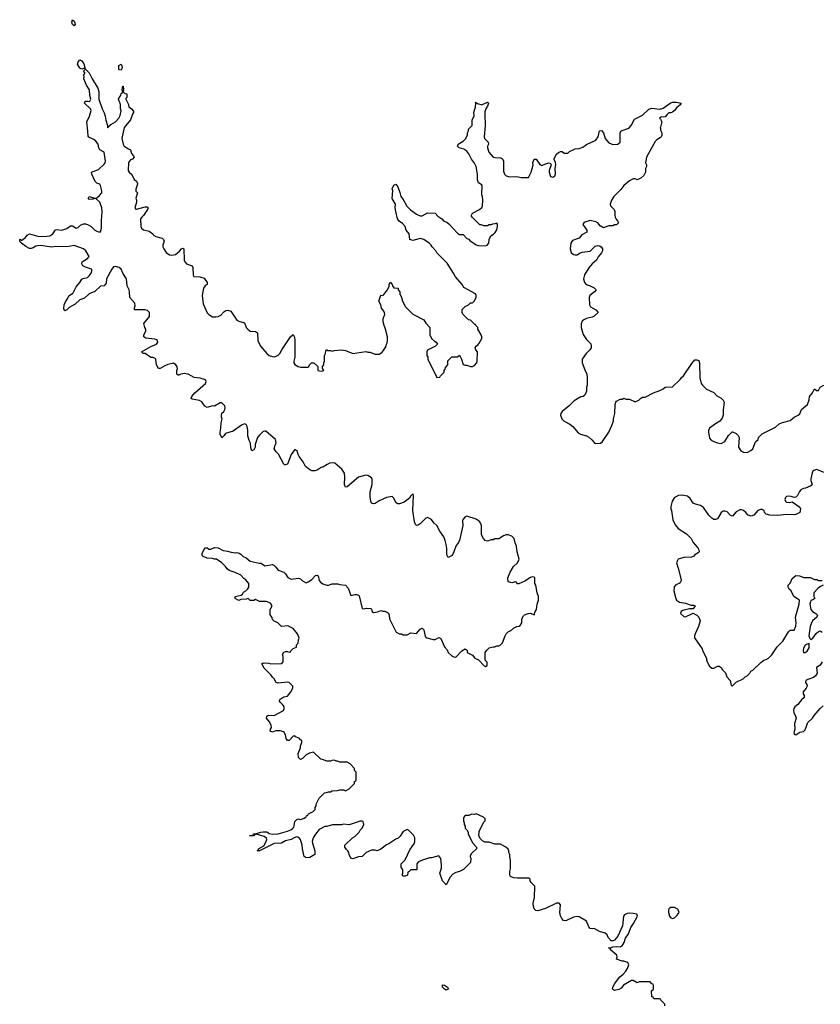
# Model space of a CAD drawing. Header units: inches. Extents: x 2494115 to 2685112, y 774173 to 915163.
# Tile 132 of 215: x 2613146 to 2621711, y 869627 to 880162. Entities that reach past the tile are written whole.
import ezdxf

# ---------------------------------------------------------------- set-up
doc = ezdxf.new("R2010")
doc.units = ezdxf.units.IN
doc.header["$MEASUREMENT"] = 0
for name, color, linetype in [('C6816', 7, 'Continuous'), ('C6817', 7, 'Continuous'), ('C6818', 7, 'Continuous'), ('C6826', 7, 'Continuous'), ('C6827', 7, 'Continuous')]:
    doc.layers.add(name, color=color, linetype=linetype)

msp = doc.modelspace()

# ---------------------------------------------------------------- linework, layer by layer
at = {"layer": 'C6816', "color": 5, "elevation": 60}
msp.add_lwpolyline([(2620000, 869683), (2619990, 869686), (2619930, 869686), (2619922, 869702), (2619907, 869707), (2619906, 869770), (2619926, 869790), (2619926, 869830), (2619922, 869842), (2619907, 869847), (2619890, 869866), (2619773, 869867), (2619750, 869858), (2619710, 869882), (2619690, 869881), (2619607, 869833), (2619579, 869801), (2619555, 869785), (2619510, 869774), (2619489, 869789), (2619493, 869810), (2619513, 869850), (2619562, 869918), (2619601, 869950), (2619630, 869983), (2619642, 870000)], dxfattribs=at)
msp.add_lwpolyline([(2617710, 869778), (2617690, 869788), (2617669, 869810), (2617670, 869834), (2617690, 869832), (2617722, 869810), (2617734, 869790), (2617730, 869788)], close=True, dxfattribs=at)
at = {"layer": 'C6817', "color": 5, "elevation": 60}
for points in [[(2613810, 879634), (2613790, 879644), (2613766, 879686), (2613770, 879712), (2613790, 879732), (2613810, 879721), (2613831, 879691), (2613842, 879650), (2613840, 879640), (2613830, 879638)], [(2614230, 879622), (2614210, 879624), (2614207, 879630), (2614208, 879672), (2614230, 879687), (2614240, 879670), (2614242, 879650)]]:
    msp.add_lwpolyline(points, close=True, dxfattribs=at)
for points in [[(2619642, 870000), (2619649, 870010), (2619664, 870050), (2619650, 870074), (2619610, 870089), (2619590, 870089), (2619529, 870109), (2619538, 870130), (2619534, 870154), (2619468, 870210), (2619466, 870226), (2619446, 870230), (2619470, 870232), (2619490, 870242), (2619530, 870245), (2619570, 870241), (2619590, 870252), (2619613, 870287), (2619626, 870334), (2619660, 870380), (2619684, 870450), (2619713, 870490), (2619754, 870570), (2619748, 870590), (2619710, 870599), (2619670, 870601), (2619643, 870597), (2619617, 870583), (2619607, 870570), (2619594, 870466), (2619544, 870356), (2619510, 870315), (2619490, 870308), (2619472, 870308), (2619443, 870343), (2619429, 870370), (2619410, 870389), (2619347, 870407), (2619290, 870439), (2619270, 870435), (2619250, 870438), (2619235, 870455), (2619210, 870518), (2619130, 870562), (2619108, 870568), (2619070, 870559), (2618990, 870522), (2618965, 870525), (2618945, 870545), (2618933, 870573), (2618925, 870610), (2618933, 870690), (2618918, 870710), (2618890, 870709), (2618770, 870654), (2618690, 870629), (2618666, 870630), (2618648, 870650), (2618647, 870667), (2618638, 870690), (2618638, 870710), (2618654, 870770), (2618658, 870890), (2618618, 870930), (2618608, 870948), (2618607, 870967), (2618596, 870976), (2618470, 870975), (2618430, 870979), (2618395, 870995), (2618389, 871010), (2618389, 871049), (2618395, 871075), (2618398, 871170), (2618388, 871210), (2618388, 871230), (2618378, 871250), (2618378, 871270), (2618370, 871286), (2618348, 871308), (2618290, 871342), (2618230, 871342), (2618170, 871362), (2618123, 871363), (2618096, 871376), (2618076, 871396), (2618058, 871430), (2618063, 871477), (2618108, 871572), (2618126, 871590), (2618126, 871610), (2618106, 871630), (2618030, 871666), (2618010, 871658), (2617980, 871660), (2617950, 871648), (2617910, 871646), (2617893, 871627), (2617892, 871590), (2617902, 871570), (2617902, 871550), (2617912, 871532), (2617913, 871513), (2617930, 871494), (2617942, 871470), (2617942, 871450), (2617990, 871354), (2618034, 871310), (2618032, 871290), (2617980, 871240), (2617964, 871216), (2617964, 871204), (2617972, 871190), (2617970, 871146), (2617894, 871070), (2617851, 871049), (2617810, 871038), (2617780, 871020), (2617750, 870986), (2617710, 870906), (2617668, 870950), (2617642, 871030), (2617657, 871083), (2617659, 871121), (2617650, 871186), (2617630, 871215), (2617550, 871195), (2617530, 871195), (2617454, 871170), (2617414, 871150), (2617394, 871130), (2617394, 871070), (2617390, 871066), (2617330, 871066), (2617313, 871047), (2617298, 871042), (2617294, 871010), (2617270, 870998), (2617250, 870998), (2617238, 871010), (2617246, 871030), (2617246, 871070), (2617226, 871090), (2617226, 871130), (2617270, 871174), (2617320, 871280), (2617368, 871350), (2617374, 871370), (2617373, 871410), (2617358, 871438), (2617306, 871490), (2617290, 871498), (2617250, 871475), (2617215, 871425), (2617195, 871405), (2617170, 871395), (2617095, 871345), (2617070, 871335), (2617010, 871288), (2616970, 871268), (2616950, 871278), (2616910, 871278), (2616854, 871250), (2616810, 871208), (2616770, 871206), (2616710, 871182), (2616689, 871189), (2616669, 871229), (2616668, 871250), (2616658, 871270), (2616643, 871283), (2616626, 871310), (2616626, 871330), (2616706, 871410), (2616730, 871422), (2616778, 871470), (2616788, 871490), (2616808, 871510), (2616828, 871550), (2616822, 871582), (2616810, 871586), (2616790, 871586), (2616670, 871549), (2616610, 871554), (2616590, 871549), (2616492, 871548), (2616431, 871529), (2616410, 871528), (2616350, 871497), (2616310, 871448), (2616287, 871410), (2616276, 871370), (2616278, 871350), (2616305, 871270), (2616302, 871230), (2616250, 871199), (2616210, 871195), (2616190, 871208), (2616170, 871290), (2616167, 871330), (2616149, 871389), (2616133, 871413), (2616110, 871418), (2616081, 871410), (2616050, 871392), (2615990, 871378), (2615948, 871352), (2615870, 871347), (2615712, 871270), (2615688, 871270), (2615702, 871278), (2615702, 871290), (2615756, 871324), (2615783, 871370), (2615789, 871390), (2615785, 871405), (2615763, 871423), (2615674, 871446), (2615658, 871442), (2615654, 871430), (2615606, 871430), (2615642, 871438), (2615646, 871450), (2615670, 871451), (2615726, 871470), (2615750, 871473), (2615790, 871471), (2615816, 871456), (2615848, 871448), (2615910, 871451), (2616010, 871479), (2616045, 871495), (2616069, 871510), (2616077, 871523), (2616084, 871536), (2616090, 871582), (2616110, 871606), (2616130, 871611), (2616150, 871606), (2616190, 871618), (2616208, 871630), (2616215, 871645), (2616228, 871652), (2616235, 871665), (2616286, 871690), (2616306, 871710), (2616308, 871732), (2616318, 871750), (2616318, 871770), (2616350, 871834), (2616406, 871890), (2616427, 871893), (2616450, 871902), (2616470, 871902), (2616490, 871912), (2616547, 871913), (2616570, 871922), (2616610, 871922), (2616630, 871912), (2616670, 871932), (2616726, 871990), (2616726, 872010), (2616742, 872018), (2616746, 872030), (2616746, 872110), (2616726, 872130), (2616726, 872150), (2616680, 872200), (2616650, 872218), (2616570, 872218), (2616547, 872227), (2616530, 872228), (2616510, 872238), (2616484, 872236), (2616470, 872228), (2616430, 872228), (2616387, 872247), (2616366, 872250), (2616290, 872326), (2616245, 872315), (2616210, 872298), (2616170, 872258), (2616150, 872248), (2616130, 872268), (2616126, 872310), (2616149, 872370), (2616149, 872391), (2616166, 872430), (2616166, 872450), (2616150, 872458), (2616134, 872474), (2616098, 872490), (2616090, 872498), (2616070, 872495), (2616030, 872449), (2616010, 872448), (2615995, 872470), (2615989, 872510), (2615970, 872542), (2615934, 872554), (2615886, 872554), (2615850, 872538), (2615826, 872550), (2615828, 872570), (2615838, 872590), (2615835, 872610), (2615819, 872650), (2615788, 872690), (2615789, 872710), (2615810, 872721), (2615870, 872719), (2615968, 872770), (2615975, 872790), (2615974, 872810), (2615962, 872830), (2615935, 872855), (2615926, 872870), (2615928, 872890), (2615970, 872916), (2616010, 872925), (2616048, 872970), (2616068, 873010), (2616068, 873030), (2616030, 873069), (2616010, 873074), (2615910, 873064), (2615890, 873069), (2615869, 873109), (2615849, 873129), (2615834, 873154), (2615763, 873223), (2615738, 873270), (2615750, 873282), (2615810, 873278), (2615830, 873271), (2615950, 873274), (2615966, 873290), (2615966, 873350), (2615958, 873370), (2615970, 873394), (2615990, 873402), (2616010, 873402), (2616030, 873394), (2616042, 873398), (2616046, 873410), (2616070, 873434), (2616106, 873450), (2616108, 873472), (2616126, 873490), (2616127, 873527), (2616135, 873545), (2616130, 873566), (2616118, 873590), (2616070, 873648), (2616015, 873675), (2615946, 873670), (2615906, 873710), (2615870, 873726), (2615850, 873746), (2615847, 873767), (2615827, 873793), (2615826, 873850), (2615846, 873890), (2615830, 873918), (2615784, 873936), (2615710, 873938), (2615670, 873958), (2615650, 873948), (2615610, 873948), (2615590, 873968), (2615570, 873962), (2615510, 873958), (2615490, 873949), (2615450, 873968), (2615450, 873992), (2615516, 874004), (2615530, 874014), (2615542, 874038), (2615566, 874050), (2615588, 874072), (2615598, 874090), (2615598, 874130), (2615564, 874170), (2615544, 874184), (2615510, 874217), (2615450, 874249), (2615388, 874270), (2615366, 874286), (2615349, 874310), (2615310, 874349), (2615250, 874389), (2615229, 874389), (2615210, 874398), (2615150, 874402), (2615110, 874418), (2615098, 874430), (2615098, 874450), (2615128, 874510), (2615150, 874511), (2615170, 874498), (2615190, 874498), (2615230, 874516), (2615270, 874511), (2615323, 874483), (2615370, 874477), (2615410, 874464), (2615450, 874459), (2615470, 874461), (2615494, 874454), (2615510, 874445), (2615537, 874417), (2615570, 874405), (2615612, 874370), (2615707, 874347), (2615730, 874346), (2615770, 874318), (2615850, 874332), (2615865, 874325), (2615886, 874306), (2615910, 874272), (2615971, 874251), (2615990, 874232), (2616015, 874195), (2616050, 874176), (2616130, 874185), (2616150, 874178), (2616170, 874158), (2616210, 874138), (2616233, 874147), (2616270, 874171), (2616310, 874216), (2616330, 874218), (2616338, 874210), (2616350, 874162), (2616363, 874143), (2616390, 874125), (2616430, 874111), (2616450, 874111), (2616490, 874125), (2616550, 874125), (2616570, 874118), (2616630, 874111), (2616660, 874080), (2616690, 874002), (2616730, 874011), (2616750, 874011), (2616770, 874005), (2616776, 873996), (2616810, 873862), (2616830, 873858), (2616855, 873865), (2616902, 873862), (2616910, 873854), (2616918, 873830), (2616930, 873821), (2616974, 873826), (2617010, 873842), (2617030, 873832), (2617050, 873832), (2617070, 873825), (2617090, 873812), (2617098, 873790), (2617102, 873750), (2617174, 873610), (2617210, 873592), (2617230, 873592), (2617250, 873582), (2617290, 873582), (2617330, 873602), (2617390, 873594), (2617430, 873642), (2617452, 873652), (2617470, 873634), (2617483, 873563), (2617502, 873550), (2617570, 873531), (2617590, 873531), (2617630, 873551), (2617650, 873542), (2617690, 873451), (2617719, 873419), (2617731, 873390), (2617770, 873356), (2617790, 873345), (2617810, 873342), (2617875, 873410), (2617911, 873431), (2617924, 873424), (2617932, 873412), (2617934, 873390), (2617990, 873362), (2618014, 873330), (2618053, 873313), (2618114, 873250), (2618130, 873242), (2618147, 873253), (2618147, 873287), (2618126, 873310), (2618126, 873390), (2618143, 873417), (2618170, 873442), (2618210, 873452), (2618230, 873452), (2618250, 873462), (2618270, 873462), (2618286, 873470), (2618310, 873494), (2618338, 873570), (2618349, 873591), (2618370, 873612), (2618409, 873631), (2618430, 873652), (2618466, 873670), (2618490, 873672), (2618500, 873680), (2618518, 873710), (2618518, 873750), (2618535, 873785), (2618545, 873795), (2618586, 873810), (2618611, 873811), (2618650, 873794), (2618662, 873830), (2618675, 873850), (2618682, 873910), (2618695, 873950), (2618695, 873990), (2618682, 874030), (2618668, 874110), (2618658, 874130), (2618658, 874190), (2618650, 874198), (2618630, 874202), (2618610, 874194), (2618550, 874153), (2618487, 874127), (2618470, 874126), (2618462, 874142), (2618450, 874146), (2618410, 874135), (2618370, 874146), (2618369, 874190), (2618394, 874250), (2618429, 874311), (2618470, 874352), (2618489, 874390), (2618469, 874470), (2618462, 874530), (2618446, 874566), (2618436, 874610), (2618410, 874636), (2618371, 874649), (2618351, 874649), (2618322, 874638), (2618270, 874608), (2618230, 874608), (2618210, 874598), (2618190, 874598), (2618150, 874582), (2618126, 874590), (2618106, 874610), (2618088, 874650), (2618088, 874750), (2618069, 874790), (2618030, 874818), (2617930, 874851), (2617910, 874844), (2617890, 874819), (2617883, 874803), (2617886, 874750), (2617851, 874590), (2617837, 874563), (2617811, 874530), (2617791, 874470), (2617771, 874430), (2617730, 874406), (2617716, 874436), (2617717, 874503), (2617710, 874546), (2617699, 874590), (2617682, 874630), (2617639, 874690), (2617609, 874750), (2617578, 874778), (2617550, 874815), (2617510, 874835), (2617490, 874829), (2617431, 874769), (2617410, 874755), (2617390, 874749), (2617380, 874760), (2617369, 874790), (2617352, 874910), (2617359, 875070), (2617350, 875088), (2617330, 875068), (2617317, 875043), (2617259, 875001), (2617210, 874982), (2617190, 874982), (2617174, 874994), (2617146, 875046), (2617130, 875062), (2617070, 875049), (2616990, 875013), (2616950, 874986), (2616930, 874983), (2616909, 874990), (2616901, 875010), (2616895, 875055), (2616897, 875110), (2616915, 875190), (2616918, 875238), (2616916, 875250), (2616905, 875264), (2616870, 875285), (2616850, 875289), (2616770, 875269), (2616650, 875164), (2616630, 875162), (2616619, 875190), (2616625, 875270), (2616619, 875310), (2616592, 875352), (2616518, 875418), (2616502, 875422), (2616464, 875416), (2616436, 875404), (2616390, 875374), (2616370, 875369), (2616330, 875342), (2616305, 875335), (2616270, 875335), (2616250, 875344), (2616203, 875383), (2616179, 875430), (2616134, 875490), (2616124, 875510), (2616114, 875550), (2616090, 875562), (2616051, 875509), (2616010, 875408), (2615990, 875398), (2615980, 875400), (2615970, 875406), (2615914, 875514), (2615890, 875538), (2615869, 875570), (2615879, 875610), (2615889, 875630), (2615884, 875670), (2615778, 875758), (2615770, 875761), (2615750, 875757), (2615710, 875717), (2615691, 875690), (2615675, 875650), (2615665, 875615), (2615665, 875590), (2615654, 875566), (2615650, 875558), (2615629, 875549), (2615620, 875580), (2615615, 875630), (2615600, 875660), (2615585, 875710), (2615585, 875770), (2615579, 875810), (2615569, 875829), (2615550, 875839), (2615518, 875822), (2615430, 875759), (2615346, 875734), (2615330, 875708), (2615307, 875687), (2615290, 875726), (2615289, 875750), (2615299, 875790), (2615301, 875850), (2615313, 875890), (2615304, 875910), (2615304, 875930), (2615309, 875951), (2615329, 875971), (2615339, 875990), (2615344, 876010), (2615339, 876030), (2615330, 876042), (2615310, 876062), (2615290, 876064), (2615230, 876028), (2615210, 876029), (2615150, 876014), (2615126, 876026), (2615093, 876073), (2615070, 876089), (2614990, 876102), (2614982, 876110), (2614989, 876130), (2615019, 876170), (2615134, 876270), (2615142, 876290), (2615135, 876310), (2615075, 876325), (2615014, 876334), (2614950, 876369), (2614926, 876374), (2614910, 876375), (2614870, 876368), (2614850, 876358), (2614840, 876360), (2614828, 876370), (2614828, 876408), (2614835, 876430), (2614830, 876446), (2614818, 876470), (2614790, 876488), (2614730, 876473), (2614700, 876460), (2614650, 876429), (2614630, 876429), (2614609, 876469), (2614602, 876530), (2614590, 876542), (2614570, 876549), (2614550, 876549), (2614490, 876589), (2614466, 876590), (2614448, 876608), (2614550, 876667), (2614609, 876690), (2614625, 876710), (2614619, 876730), (2614610, 876736), (2614590, 876743), (2614496, 876756), (2614474, 876770), (2614473, 876790), (2614494, 876830), (2614495, 876850), (2614484, 876870), (2614475, 876910), (2614534, 876986), (2614536, 877030), (2614515, 877050), (2614490, 877058), (2614397, 877057), (2614378, 877058), (2614370, 877066), (2614381, 877099), (2614378, 877130), (2614324, 877190), (2614320, 877250), (2614317, 877270), (2614296, 877316), (2614290, 877390), (2614249, 877449), (2614231, 877491), (2614210, 877511), (2614170, 877521), (2614150, 877516), (2614130, 877494), (2614076, 877390), (2614070, 877342), (2614050, 877316), (2614009, 877311), (2613950, 877253), (2613890, 877230), (2613839, 877181), (2613790, 877165), (2613741, 877119), (2613677, 877083), (2613650, 877058), (2613630, 877048), (2613626, 877050), (2613618, 877070), (2613622, 877110), (2613635, 877145), (2613655, 877170), (2613675, 877210), (2613710, 877231), (2613719, 877241), (2613750, 877305), (2613789, 877350), (2613810, 877385), (2613826, 877394), (2613870, 877403), (2613890, 877421), (2613909, 877450), (2613916, 877476), (2613918, 877490), (2613914, 877494), (2613850, 877513), (2613822, 877530), (2613809, 877550), (2613815, 877570), (2613872, 877608), (2613888, 877630), (2613855, 877690), (2613829, 877710), (2613730, 877745), (2613650, 877730), (2613530, 877736), (2613490, 877729), (2613370, 877746), (2613335, 877744), (2613320, 877740), (2613290, 877722), (2613270, 877715), (2613250, 877715), (2613210, 877734), (2613166, 877770), (2613148, 877790), (2613146, 877810), (2613150, 877812), (2613162, 877802), (2613170, 877802), (2613208, 877830), (2613225, 877855), (2613250, 877871), (2613350, 877843), (2613435, 877845), (2613468, 877850), (2613501, 877870), (2613530, 877915), (2613550, 877917), (2613590, 877911), (2613606, 877914), (2613652, 877928), (2613690, 877958), (2613710, 877955), (2613750, 877931), (2613770, 877938), (2613797, 877963), (2613830, 877978), (2613850, 877978), (2613870, 877971), (2613910, 877951), (2613951, 877911), (2613970, 877899), (2613990, 877891), (2614010, 877892), (2614020, 877930), (2614020, 878010), (2614030, 878110), (2614023, 878150), (2614004, 878210), (2613965, 878245), (2613950, 878249), (2613930, 878241), (2613890, 878239), (2613879, 878250), (2613890, 878270), (2613950, 878251), (2613970, 878256), (2614000, 878280), (2614024, 878310), (2614024, 878330), (2614010, 878389), (2614002, 878402), (2613970, 878414), (2613954, 878430), (2613919, 878510), (2613915, 878530), (2613990, 878559), (2614050, 878616), (2614061, 878630), (2614065, 878650), (2614050, 878744), (2614005, 878770), (2613993, 878790), (2613984, 878830), (2613962, 878862), (2613939, 878879), (2613886, 878906), (2613877, 878917), (2613876, 878970), (2613865, 879070), (2613893, 879130), (2613909, 879190), (2613902, 879210), (2613838, 879270), (2613846, 879290), (2613871, 879291), (2613890, 879285), (2613898, 879290), (2613908, 879310), (2613895, 879350), (2613894, 879410), (2613862, 879462), (2613833, 879530), (2613834, 879554), (2613829, 879570), (2613848, 879590), (2613828, 879612), (2613846, 879630), (2613842, 879638), (2613890, 879594), (2613922, 879530), (2613982, 879430), (2613994, 879390), (2613993, 879310), (2614027, 879207), (2614050, 879165), (2614062, 879130), (2614067, 879087), (2614085, 879030), (2614085, 879010), (2614090, 879005), (2614098, 879022), (2614110, 879026), (2614121, 879039), (2614171, 879069), (2614208, 879110), (2614222, 879138), (2614232, 879188), (2614225, 879210), (2614226, 879250), (2614222, 879270), (2614209, 879289), (2614204, 879310), (2614210, 879331), (2614227, 879350), (2614230, 879371), (2614242, 879378), (2614249, 879390), (2614244, 879410), (2614248, 879450), (2614252, 879452), (2614258, 879410), (2614254, 879390), (2614270, 879374), (2614291, 879370), (2614292, 879330), (2614282, 879318), (2614282, 879310), (2614310, 879254), (2614312, 879230), (2614342, 879210), (2614364, 879184), (2614365, 879170), (2614351, 879150), (2614331, 879090), (2614263, 879010), (2614239, 878890), (2614253, 878830), (2614263, 878810), (2614310, 878779), (2614331, 878770), (2614342, 878730), (2614365, 878705), (2614371, 878690), (2614352, 878670), (2614330, 878661), (2614310, 878635), (2614308, 878550), (2614316, 878530), (2614344, 878504), (2614370, 878452), (2614394, 878434), (2614407, 878410), (2614404, 878390), (2614387, 878350), (2614388, 878328), (2614405, 878310), (2614388, 878252), (2614396, 878230), (2614396, 878210), (2614379, 878150), (2614390, 878135), (2614395, 878135), (2614490, 878161), (2614510, 878161), (2614521, 878150), (2614514, 878130), (2614472, 878068), (2614451, 878050), (2614439, 878030), (2614442, 877950), (2614448, 877930), (2614470, 877915), (2614530, 877901), (2614570, 877871), (2614578, 877858), (2614604, 877844), (2614670, 877825), (2614685, 877810), (2614691, 877791), (2614678, 877750), (2614679, 877730), (2614687, 877710), (2614714, 877670), (2614747, 877647), (2614770, 877641), (2614812, 877648), (2614856, 877684), (2614878, 877710), (2614890, 877718), (2614902, 877710), (2614906, 877590), (2614911, 877570), (2614932, 877550), (2614991, 877530), (2614999, 877510), (2615002, 877430), (2615010, 877414), (2615074, 877410), (2615118, 877398), (2615151, 877350), (2615150, 877329), (2615130, 877314), (2615111, 877290), (2615110, 877270), (2615097, 877210), (2615110, 877122), (2615150, 877026), (2615170, 877007), (2615210, 876984), (2615243, 876983), (2615270, 876987), (2615299, 877001), (2615330, 877038), (2615350, 877051), (2615374, 877054), (2615405, 877045), (2615468, 876948), (2615490, 876936), (2615550, 876918), (2615568, 876868), (2615585, 876850), (2615610, 876831), (2615670, 876826), (2615690, 876812), (2615694, 876730), (2615721, 876670), (2615791, 876590), (2615816, 876570), (2615850, 876557), (2615870, 876556), (2615890, 876561), (2615910, 876571), (2615929, 876590), (2615950, 876630), (2616042, 876770), (2616070, 876792), (2616085, 876765), (2616091, 876730), (2616091, 876550), (2616078, 876510), (2616079, 876490), (2616090, 876471), (2616125, 876450), (2616150, 876444), (2616230, 876445), (2616238, 876450), (2616246, 876470), (2616266, 876490), (2616292, 876492), (2616334, 876450), (2616334, 876410), (2616370, 876401), (2616398, 876410), (2616386, 876430), (2616386, 876450), (2616398, 876470), (2616398, 876490), (2616408, 876510), (2616408, 876570), (2616418, 876590), (2616420, 876620), (2616428, 876632), (2616444, 876624), (2616470, 876622), (2616490, 876614), (2616510, 876622), (2616590, 876631), (2616630, 876622), (2616710, 876592), (2616850, 876611), (2616870, 876605), (2616890, 876605), (2616950, 876585), (2616990, 876585), (2617019, 876601), (2617038, 876622), (2617068, 876670), (2617069, 876690), (2617076, 876704), (2617082, 876730), (2617079, 876770), (2617061, 876850), (2617044, 876890), (2617035, 876930), (2617036, 876964), (2617053, 877007), (2617050, 877026), (2617043, 877043), (2617017, 877077), (2617009, 877110), (2616989, 877151), (2617010, 877214), (2617030, 877212), (2617040, 877220), (2617082, 877270), (2617098, 877310), (2617098, 877330), (2617110, 877354), (2617132, 877330), (2617133, 877313), (2617150, 877294), (2617194, 877290), (2617194, 877270), (2617212, 877252), (2617212, 877230), (2617232, 877190), (2617242, 877150), (2617272, 877090), (2617350, 877012), (2617471, 876951), (2617490, 876914), (2617532, 876870), (2617532, 876790), (2617552, 876750), (2617582, 876722), (2617602, 876710), (2617614, 876690), (2617594, 876670), (2617510, 876626), (2617502, 876610), (2617502, 876570), (2617512, 876550), (2617512, 876530), (2617610, 876334), (2617642, 876338), (2617647, 876353), (2617686, 876390), (2617686, 876410), (2617696, 876424), (2617700, 876440), (2617726, 876470), (2617727, 876513), (2617770, 876554), (2617830, 876554), (2617850, 876574), (2617872, 876530), (2617890, 876474), (2617910, 876465), (2617930, 876465), (2617970, 876451), (2617990, 876451), (2618010, 876461), (2618036, 876490), (2618041, 876510), (2618044, 876610), (2618026, 876630), (2618018, 876650), (2618029, 876670), (2618050, 876685), (2618060, 876700), (2618089, 876750), (2618089, 876770), (2618082, 876790), (2618046, 876850), (2618046, 876870), (2618026, 876890), (2618022, 876902), (2618010, 876906), (2617970, 876946), (2617946, 876950), (2617886, 877010), (2617878, 877030), (2617880, 877060), (2617910, 877094), (2617946, 877110), (2617970, 877134), (2617990, 877134), (2618010, 877154), (2618028, 877192), (2618029, 877210), (2618022, 877230), (2617896, 877296), (2617878, 877330), (2617808, 877410), (2617788, 877450), (2617718, 877558), (2617610, 877668), (2617598, 877690), (2617558, 877730), (2617549, 877749), (2617528, 877770), (2617470, 877809), (2617430, 877822), (2617350, 877801), (2617318, 877810), (2617314, 877870), (2617282, 877910), (2617269, 877950), (2617240, 877980), (2617206, 878006), (2617189, 878030), (2617169, 878110), (2617164, 878150), (2617168, 878190), (2617129, 878250), (2617138, 878330), (2617129, 878351), (2617148, 878390), (2617170, 878402), (2617190, 878374), (2617214, 878314), (2617225, 878270), (2617250, 878238), (2617287, 878167), (2617326, 878126), (2617390, 878081), (2617430, 878065), (2617450, 878065), (2617510, 878094), (2617592, 878092), (2617620, 878060), (2617662, 878030), (2617685, 878005), (2617715, 877995), (2617737, 877977), (2617830, 877878), (2617850, 877865), (2617890, 877862), (2617930, 877822), (2617950, 877812), (2617960, 877800), (2618030, 877752), (2618050, 877745), (2618130, 877742), (2618146, 877750), (2618166, 877770), (2618168, 877810), (2618186, 877850), (2618214, 877866), (2618234, 877886), (2618250, 877914), (2618258, 877950), (2618256, 877976), (2618250, 877986), (2618230, 877978), (2618204, 877976), (2618190, 877966), (2618170, 877966), (2618150, 877958), (2618110, 877958), (2618087, 877967), (2618070, 877968), (2617986, 878050), (2617980, 878060), (2617978, 878070), (2617990, 878092), (2618066, 878130), (2618090, 878154), (2618098, 878170), (2618102, 878230), (2618098, 878270), (2618089, 878289), (2618094, 878390), (2618055, 878415), (2618045, 878450), (2618044, 878510), (2618029, 878590), (2618010, 878628), (2617979, 878670), (2617950, 878728), (2617930, 878755), (2617897, 878777), (2617848, 878790), (2617828, 878810), (2617838, 878830), (2617890, 878862), (2617918, 878890), (2617938, 878930), (2617938, 878950), (2617947, 878973), (2617948, 878992), (2617986, 879030), (2617987, 879087), (2618008, 879132), (2618004, 879170), (2618021, 879230), (2618026, 879266), (2618022, 879278), (2618045, 879265), (2618090, 879251), (2618150, 879278), (2618162, 879270), (2618150, 879238), (2618131, 879210), (2618123, 879177), (2618121, 879150), (2618126, 879030), (2618115, 878910), (2618117, 878890), (2618158, 878850), (2618161, 878830), (2618151, 878810), (2618151, 878790), (2618165, 878745), (2618211, 878691), (2618230, 878686), (2618290, 878685), (2618302, 878682), (2618310, 878674), (2618322, 878650), (2618320, 878540), (2618332, 878510), (2618350, 878492), (2618390, 878482), (2618464, 878484), (2618510, 878472), (2618590, 878474), (2618619, 878530), (2618639, 878610), (2618634, 878630), (2618650, 878671), (2618670, 878671), (2618710, 878612), (2618730, 878602), (2618770, 878621), (2618810, 878632), (2618824, 878624), (2618832, 878610), (2618811, 878550), (2618811, 878530), (2618826, 878486), (2618850, 878478), (2618870, 878492), (2618879, 878510), (2618875, 878570), (2618882, 878610), (2618877, 878637), (2618862, 878662), (2618863, 878677), (2618890, 878722), (2618910, 878742), (2618930, 878752), (2618950, 878752), (2618970, 878734), (2619010, 878734), (2619026, 878750), (2619090, 878782), (2619130, 878785), (2619170, 878798), (2619210, 878825), (2619310, 878872), (2619333, 878910), (2619350, 878972), (2619370, 878978), (2619390, 878952), (2619411, 878891), (2619450, 878845), (2619490, 878826), (2619546, 878830), (2619568, 878850), (2619569, 878950), (2619578, 878970), (2619590, 878978), (2619650, 878998), (2619668, 879010), (2619688, 879030), (2619723, 879097), (2619810, 879142), (2619877, 879203), (2619910, 879216), (2619990, 879206), (2620000, 879207)], [(2620000, 879115), (2619992, 879110), (2620000, 879097)], [(2620000, 879012), (2619999, 879010), (2620000, 878997)], [(2620000, 878902), (2619963, 878877), (2619943, 878857), (2619851, 878690), (2619842, 878630), (2619852, 878610), (2619852, 878590), (2619842, 878570), (2619842, 878530), (2619824, 878496), (2619790, 878466), (2619750, 878448), (2619730, 878458), (2619710, 878458), (2619670, 878437), (2619610, 878389), (2619576, 878344), (2619502, 878270), (2619477, 878230), (2619463, 878190), (2619466, 878170), (2619505, 878130), (2619512, 878110), (2619512, 878070), (2619518, 878050), (2619527, 878027), (2619542, 878010), (2619552, 877990), (2619550, 877986), (2619530, 877968), (2619510, 877968), (2619490, 877958), (2619450, 877955), (2619390, 877935), (2619356, 877956), (2619330, 877989), (2619310, 877999), (2619250, 878014), (2619190, 877995), (2619182, 877990), (2619172, 877970), (2619212, 877910), (2619214, 877890), (2619159, 877861), (2619130, 877825), (2619061, 877799), (2619051, 877790), (2619043, 877770), (2619036, 877710), (2619047, 877670), (2619070, 877651), (2619090, 877645), (2619110, 877645), (2619136, 877664), (2619165, 877675), (2619250, 877687), (2619302, 877738), (2619330, 877747), (2619350, 877743), (2619366, 877730), (2619379, 877710), (2619381, 877690), (2619370, 877668), (2619334, 877626), (2619318, 877590), (2619270, 877549), (2619233, 877507), (2619188, 877432), (2619179, 877390), (2619188, 877350), (2619207, 877330), (2619250, 877316), (2619293, 877293), (2619312, 877270), (2619296, 877250), (2619245, 877210), (2619238, 877190), (2619241, 877110), (2619251, 877091), (2619310, 877058), (2619334, 877030), (2619290, 876989), (2619270, 876979), (2619210, 876964), (2619182, 876950), (2619163, 876937), (2619151, 876909), (2619152, 876868), (2619175, 876795), (2619210, 876742), (2619255, 876695), (2619261, 876670), (2619258, 876650), (2619245, 876630), (2619205, 876590), (2619165, 876530), (2619165, 876490), (2619190, 876414), (2619212, 876370), (2619218, 876330), (2619218, 876250), (2619211, 876230), (2619211, 876189), (2619190, 876146), (2619174, 876130), (2619150, 876128), (2619077, 876083), (2619025, 876030), (2618950, 875969), (2618936, 875950), (2618931, 875930), (2618946, 875890), (2618970, 875867), (2619033, 875833), (2619065, 875810), (2619121, 875741), (2619147, 875727), (2619208, 875708), (2619235, 875695), (2619268, 875668), (2619290, 875638), (2619307, 875627), (2619358, 875630), (2619382, 875650), (2619449, 875750), (2619480, 875820), (2619499, 875870), (2619499, 875890), (2619513, 875950), (2619516, 876044), (2619522, 876070), (2619530, 876082), (2619570, 876102), (2619590, 876102), (2619610, 876112), (2619630, 876102), (2619670, 876102), (2619730, 876072), (2619769, 876091), (2619790, 876112), (2619810, 876122), (2619836, 876124), (2619926, 876170), (2619994, 876194), (2620000, 876197)]]:
    msp.add_lwpolyline(points, dxfattribs=at)
at = {"layer": 'C6818', "color": 5, "elevation": 60}
msp.add_lwpolyline([(2613730, 880095), (2613710, 880110), (2613704, 880136), (2613710, 880162), (2613730, 880145), (2613737, 880130), (2613741, 880110)], close=True, dxfattribs=at)
at = {"layer": 'C6826', "color": 5, "elevation": 60}
msp.add_lwpolyline([(2620046, 869610), (2620046, 869630), (2620006, 869670), (2620002, 869682), (2620000, 869683)], dxfattribs=at)
at = {"layer": 'C6827', "color": 5, "elevation": 60}
for points in [[(2620000, 879207), (2620012, 879208), (2620030, 879215), (2620105, 879270), (2620130, 879278), (2620170, 879281), (2620222, 879270), (2620211, 879250), (2620177, 879223), (2620150, 879189), (2620130, 879173), (2620110, 879165), (2620090, 879164), (2620071, 879149), (2620050, 879124), (2620030, 879119), (2620010, 879122), (2620000, 879115)], [(2620000, 879097), (2620016, 879070), (2620000, 879012)], [(2620000, 878997), (2620001, 878981), (2620014, 878950), (2620016, 878924), (2620010, 878910), (2620000, 878902)], [(2620000, 876197), (2620030, 876212), (2620050, 876232), (2620130, 876234), (2620210, 876312), (2620226, 876334), (2620249, 876351), (2620337, 876483), (2620370, 876522), (2620390, 876522), (2620410, 876514), (2620418, 876490), (2620423, 876330), (2620438, 876270), (2620450, 876252), (2620494, 876210), (2620570, 876172), (2620600, 876140), (2620651, 876111), (2620672, 876090), (2620682, 876070), (2620671, 875989), (2620671, 875930), (2620662, 875898), (2620635, 875865), (2620590, 875839), (2620526, 875790), (2620514, 875766), (2620513, 875747), (2620524, 875684), (2620543, 875663), (2620570, 875648), (2620610, 875634), (2620652, 875628), (2620689, 875650), (2620730, 875712), (2620768, 875752), (2620772, 875752), (2620810, 875734), (2620832, 875712), (2620842, 875690), (2620836, 875590), (2620861, 875550), (2620890, 875535), (2620930, 875531), (2620969, 875551), (2620989, 875571), (2621016, 875644), (2621046, 875670), (2621048, 875690), (2621089, 875731), (2621230, 875801), (2621270, 875839), (2621307, 875853), (2621390, 875874), (2621432, 875908), (2621475, 875930), (2621490, 875945), (2621510, 875991), (2621574, 876046), (2621590, 876094), (2621595, 876130), (2621629, 876171), (2621649, 876211), (2621670, 876194), (2621690, 876194), (2621710, 876232), (2621749, 876251)], [(2621750, 875316), (2621710, 875336), (2621670, 875349), (2621640, 875339), (2621631, 875330), (2621625, 875315), (2621611, 875250), (2621611, 875230), (2621623, 875190), (2621619, 875181), (2621602, 875170), (2621552, 875150), (2621530, 875146), (2621501, 875130), (2621487, 875113), (2621468, 875072), (2621450, 875053), (2621430, 875048), (2621400, 875060), (2621370, 875064), (2621350, 875059), (2621339, 875050), (2621331, 875030), (2621339, 875010), (2621350, 874999), (2621383, 874997), (2621410, 875005), (2621490, 874946), (2621498, 874930), (2621490, 874890), (2621450, 874867), (2621430, 874864), (2621350, 874867), (2621257, 874857), (2621170, 874860), (2621130, 874873), (2621115, 874890), (2621109, 874910), (2621090, 874923), (2621070, 874921), (2621041, 874910), (2620998, 874862), (2620970, 874849), (2620940, 874860), (2620915, 874890), (2620888, 874910), (2620870, 874916), (2620850, 874916), (2620810, 874895), (2620770, 874849), (2620750, 874858), (2620716, 874896), (2620690, 874904), (2620670, 874902), (2620650, 874888), (2620610, 874822), (2620590, 874815), (2620570, 874815), (2620550, 874829), (2620520, 874860), (2620463, 874943), (2620430, 874964), (2620377, 874977), (2620350, 874989), (2620319, 875039), (2620290, 875064), (2620230, 875074), (2620192, 875070), (2620151, 875050), (2620126, 875010), (2620112, 874952), (2620111, 874930), (2620118, 874910), (2620132, 874810), (2620157, 874757), (2620190, 874718), (2620280, 874660), (2620330, 874611), (2620351, 874570), (2620402, 874510), (2620412, 874490), (2620414, 874470), (2620404, 874456), (2620370, 874438), (2620357, 874423), (2620334, 874410), (2620250, 874409), (2620191, 874389), (2620178, 874370), (2620171, 874350), (2620190, 874294), (2620221, 874170), (2620218, 874150), (2620210, 874138), (2620202, 874130), (2620164, 874116), (2620147, 874093), (2620145, 874050), (2620164, 873970), (2620171, 873950), (2620206, 873930), (2620270, 873918), (2620330, 873896), (2620357, 873897), (2620372, 873890), (2620350, 873858), (2620310, 873857), (2620241, 873839), (2620221, 873830), (2620216, 873810), (2620250, 873778), (2620270, 873772), (2620350, 873812), (2620390, 873792), (2620411, 873771), (2620425, 873730), (2620406, 873670), (2620371, 873590), (2620365, 873570), (2620366, 873550), (2620446, 873430), (2620451, 873411), (2620492, 873330), (2620493, 873313), (2620502, 873290), (2620525, 873245), (2620550, 873222), (2620570, 873222), (2620610, 873245), (2620630, 873245), (2620650, 873232), (2620666, 873206), (2620695, 873175), (2620711, 873131), (2620745, 873090), (2620758, 873038), (2620770, 873034), (2620810, 873074), (2620886, 873110), (2620906, 873130), (2620930, 873142), (2620958, 873170), (2620968, 873190), (2620990, 873202), (2621074, 873286), (2621108, 873310), (2621130, 873316), (2621155, 873330), (2621192, 873368), (2621249, 873451), (2621310, 873511), (2621370, 873612), (2621390, 873632), (2621430, 873632), (2621450, 873672), (2621453, 873710), (2621445, 873770), (2621485, 873910), (2621489, 873950), (2621429, 873989), (2621399, 874050), (2621378, 874070), (2621368, 874090), (2621368, 874110), (2621390, 874132), (2621410, 874182), (2621430, 874202), (2621450, 874214), (2621487, 874213), (2621533, 874193), (2621607, 874193), (2621650, 874172), (2621672, 874172), (2621690, 874162), (2621730, 874162)], [(2621742, 874110), (2621706, 874094), (2621683, 874077), (2621642, 874030), (2621642, 873990), (2621652, 873970), (2621630, 873955), (2621611, 873949), (2621605, 873935), (2621600, 873910), (2621610, 873850), (2621627, 873830), (2621662, 873810), (2621680, 873790), (2621672, 873768), (2621630, 873733), (2621618, 873710), (2621604, 873670), (2621588, 873570), (2621600, 873540), (2621610, 873531), (2621630, 873545), (2621665, 873595), (2621690, 873617), (2621710, 873622), (2621730, 873610)], [(2621730, 873290), (2621710, 873256), (2621671, 873230), (2621676, 873170), (2621659, 873141), (2621637, 873123), (2621578, 873102), (2621556, 873090), (2621551, 873070), (2621566, 873050), (2621571, 873030), (2621561, 873010), (2621527, 872970), (2621527, 872950), (2621538, 872930), (2621538, 872910), (2621510, 872884), (2621470, 872834), (2621438, 872810), (2621428, 872792), (2621423, 872770), (2621427, 872750), (2621447, 872710), (2621451, 872690), (2621436, 872630), (2621438, 872570), (2621427, 872530), (2621430, 872522), (2621450, 872512), (2621490, 872538), (2621530, 872546), (2621550, 872565), (2621579, 872641), (2621629, 872690), (2621644, 872716), (2621709, 872791), (2621741, 872819)]]:
    msp.add_lwpolyline(points, dxfattribs=at)
for points in [[(2621590, 873486), (2621570, 873481), (2621550, 873469), (2621530, 873438), (2621528, 873408), (2621532, 873392), (2621550, 873391), (2621570, 873404), (2621590, 873442)], [(2620150, 870664), (2620110, 870662), (2620092, 870650), (2620086, 870634), (2620087, 870610), (2620098, 870570), (2620110, 870552), (2620130, 870545), (2620150, 870552), (2620180, 870580), (2620202, 870610), (2620190, 870638), (2620178, 870650)]]:
    msp.add_lwpolyline(points, close=True, dxfattribs=at)

doc.saveas('drawing.dxf')
